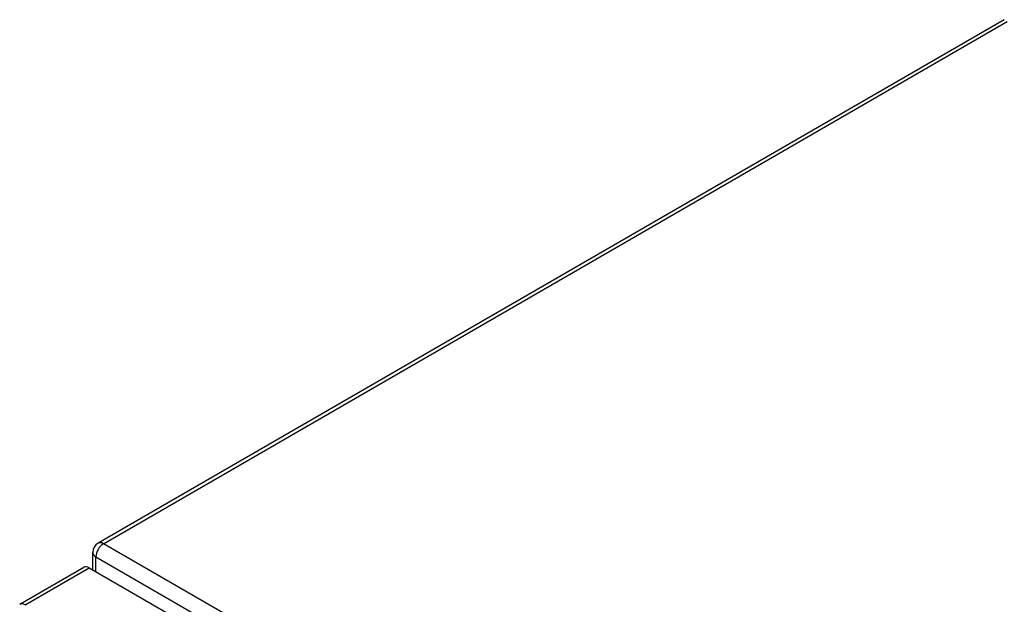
# Model space of a CAD drawing. Header units: inches. Extents: x 378.5 to 447.1, y 142.6 to 213.3.
# Tile 94 of 112: x 378.5 to 387.6, y 206.9 to 212.2. Entities that reach past the tile are written whole.
import ezdxf

# ---------------------------------------------------------------- set-up
doc = ezdxf.new("R2010")
doc.units = ezdxf.units.IN
doc.header["$MEASUREMENT"] = 0
doc.layers.add('Visible Edges(ANSI)', color=7, linetype='Continuous', lineweight=25)
doc.layers.add('Visible Tangent Edges(ANSI)', color=7, linetype='Continuous', lineweight=25)

msp = doc.modelspace()

# ---------------------------------------------------------------- linework, layer by layer
at = {"layer": 'Visible Edges(ANSI)'}
for p, q in [((387.6071, 212.2432), (379.2618, 207.425)), ((379.2123, 207.1794), (379.2123, 207.3393)), ((378.5399, 206.8622), (379.1303, 207.2031)), ((379.1798, 207.1982), (408.599, 190.213))]:
    msp.add_line(p, q, dxfattribs=at)
msp.add_arc((379.3113, 207.3393), 0.099, 120, 180, dxfattribs=at)
msp.add_ellipse((379.1798, 207.1173), major_axis=(-0.0495, 0.0857), ratio=0.57735, start_param=5.497787, end_param=6.283185, dxfattribs=at)
at = {"layer": 'Visible Tangent Edges(ANSI)'}
for p, q in [((379.3113, 207.4201), (387.6339, 212.2252)), ((408.8698, 190.3545), (379.3113, 207.4201)), ((379.2413, 207.2989), (408.7998, 190.2333)), ((379.2413, 207.1626), (379.2413, 207.2989)), ((378.5894, 206.8573), (379.1798, 207.1982))]:
    msp.add_line(p, q, dxfattribs=at)
for centre, major_axis, start_param, end_param in [((379.3113, 207.3393), (-0.0495, -0.0857), 3.926991, 5.497787), ((379.3113, 207.3393), (-0.0495, 0.0857), 5.497787, 6.283185), ((379.3113, 207.3393), (-0.099, 0), 0, 0.785398), ((378.5894, 206.7764), (-0.0495, 0.0857), 5.497787, 6.283185)]:
    msp.add_ellipse(centre, major_axis=major_axis, ratio=0.57735, start_param=start_param, end_param=end_param, dxfattribs=at)

doc.saveas('drawing.dxf')
